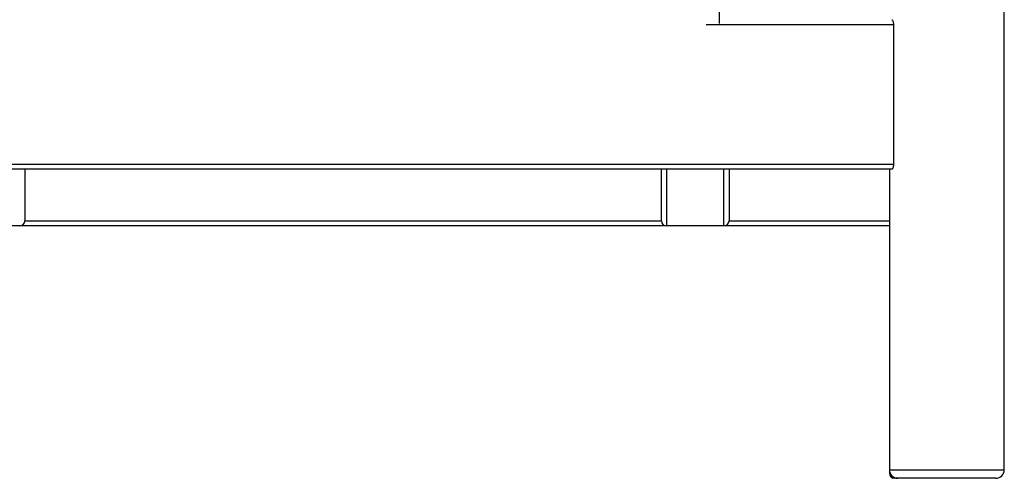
# Paper-space layout '_Front' of a CAD drawing. Header units: millimetres. Extents: x -905 to 905, y 0 to 682.
# Tile 9 of 18: x 225 to 808, y 0 to 272. Entities that reach past the tile are written whole.
import ezdxf

# ---------------------------------------------------------------- set-up
doc = ezdxf.new("R2010")
doc.units = ezdxf.units.MM

psp = doc.layouts.new('_Front')

# ---------------------------------------------------------------- linework, layer by layer
at = {"color": 7, "linetype": 'Continuous', "lineweight": 25}
for p, q in [((808, 5), (808, 420.35)), ((742.38, 268.58), (631.43, 268.58)), ((742.38, 268.58), (742.38, 186)), ((-742.38, 186), (742.38, 186)), ((741.35, 183), (-741.35, 183)), ((228, 183), (228, 152.51)), ((605, 152.51), (605, 183)), ((608, 183), (608, 149.5)), ((642, 149.5), (642, 183)), ((645, 183), (645, 152.51)), ((740, 183), (740, 3)), ((228, 152.5), (605, 152.5)), ((645, 152.5), (740, 152.5)), ((740, 149.5), (-740, 149.5)), ((740, 5), (808, 5)), ((740.42, 3), (740, 3)), ((743, 0), (743, 0.42)), ((803, 0), (743, 0))]:
    psp.add_line(p, q, dxfattribs=at)
for centre, radius, start, end in [((224.99, 152.51), 3.01, 270.12799, 0.12742), ((608.01, 152.51), 3.01, 179.87258, 269.87201), ((641.99, 152.51), 3.01, 270.12799, 0.12742), ((745, 5), 5, 180, 270), ((743, 3), 3, 180, 270), ((803, 5), 5, 270, 0)]:
    psp.add_arc(centre, radius, start, end, dxfattribs=at)
for points, knots in [([(639.11, 286.73), (639.11, 285.78), (639.11, 283.8), (639.12, 281.06), (639.12, 278.3), (639.12, 276.34), (639.12, 274.98), (639.12, 274.23), (639.12, 273.32), (639.12, 272.43), (639.12, 271.54), (639.12, 270.48), (639.12, 269.73), (639.12, 269.27)], [0, 0, 0, 0, 0.137662, 0.285885, 0.442799, 0.60651, 0.633921, 0.689041, 0.744492, 0.800035, 0.855469, 0.910595, 1, 1, 1, 1]), ([(741.36, 271.55), (741.44, 271.54), (741.63, 271.5), (741.94, 271.02), (742.21, 270.25), (742.36, 269.38), (742.38, 268.8), (742.38, 268.58)], [0, 0, 0, 0, 0.188201, 0.415632, 0.642824, 0.860221, 1, 1, 1, 1]), ([(742.38, 186), (742.38, 185.8), (742.37, 185.6), (742.34, 185.2), (742.32, 185.01), (742.26, 184.64), (742.22, 184.47), (742.14, 184.14), (742.09, 183.99), (741.99, 183.72), (741.93, 183.6), (741.82, 183.38), (741.76, 183.29), (741.65, 183.15), (741.59, 183.09), (741.47, 183.02), (741.41, 183), (741.35, 183)], [0, 0, 0, 0, 0.125, 0.125, 0.25, 0.25, 0.375, 0.375, 0.5, 0.5, 0.625, 0.625, 0.75, 0.75, 0.875, 0.875, 1, 1, 1, 1])]:
    psp.add_open_spline(points, degree=3, knots=knots, dxfattribs=at)

doc.saveas('drawing.dxf')
